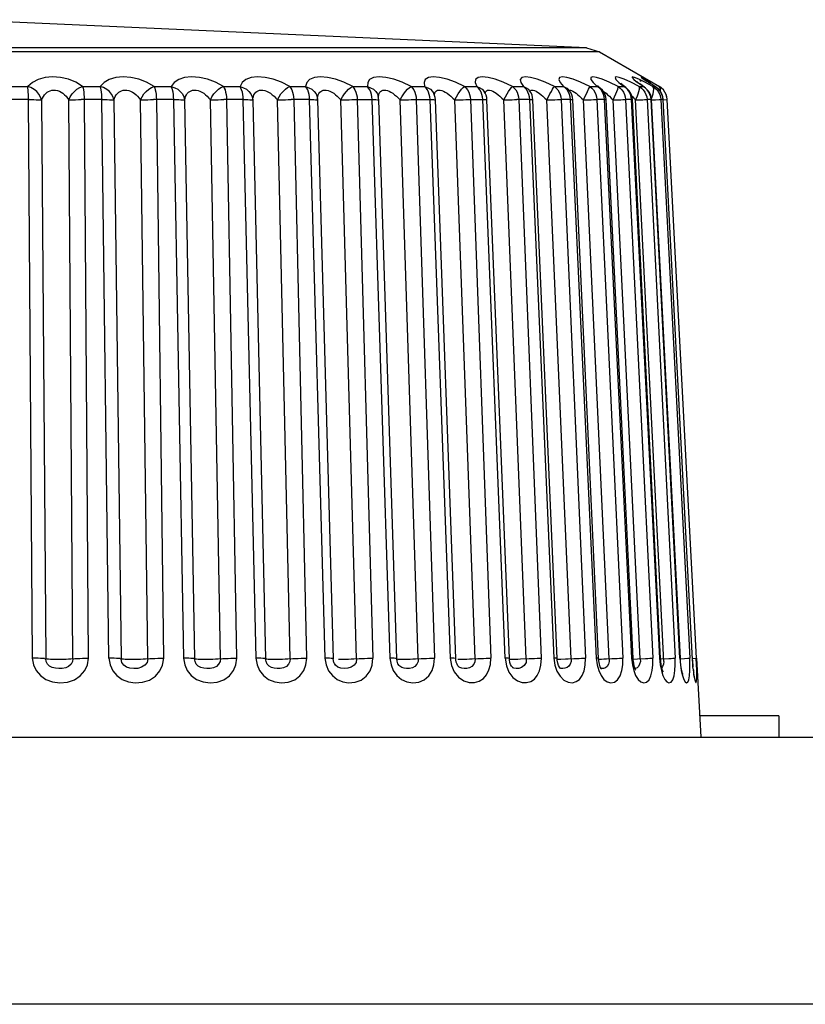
# Model space of a CAD drawing. Header units: millimetres. Extents: x 1 to 1591, y -395 to 1220.
# Tile 68 of 81: x 712 to 721, y 1209 to 1220. Entities that reach past the tile are written whole.
import ezdxf

# ---------------------------------------------------------------- set-up
doc = ezdxf.new("R2010")
doc.units = ezdxf.units.MM
doc.header["$LTSCALE"] = 65.395
for name, color, linetype in [('LOGO_REXROTH_11_AM_0', 7, 'CONTINUOUS'), ('PL_EFC5610_IOCAE_CONVER_12_AM_0', 7, 'CONTINUOUS'), ('XUAN_NIU_11_AM_0', 7, 'CONTINUOUS')]:
    doc.layers.add(name, color=color, linetype=linetype)

msp = doc.modelspace()

# ---------------------------------------------------------------- linework, layer by layer
at = {"layer": 'LOGO_REXROTH_11_AM_0', "color": 7}
for q in [(720.055, 1212.452), (720.945, 1212.214)]:
    msp.add_line((720.945, 1212.452), q, dxfattribs=at)
at = {"layer": 'PL_EFC5610_IOCAE_CONVER_12_AM_0', "color": 7}
for p, q in [((644.522, 1212.214), (730.919, 1212.214)), ((731.077, 1209.214), (644.364, 1209.214))]:
    msp.add_line(p, q, dxfattribs=at)
at = {"layer": 'XUAN_NIU_11_AM_0', "color": 7}
for p, q in [((718.786, 1219.954), (711.721, 1220.27)), ((718.93, 1219.908), (704.511, 1219.908)), ((718.786, 1219.954), (704.655, 1219.954)), ((718.786, 1219.954), (718.93, 1219.908)), ((718.93, 1219.908), (719.603, 1219.52)), ((712.307, 1219.52), (712.508, 1219.52)), ((713.125, 1219.52), (713.323, 1219.52)), ((713.928, 1219.52), (714.121, 1219.52)), ((714.707, 1219.52), (714.893, 1219.52)), ((715.453, 1219.52), (715.63, 1219.52)), ((716.159, 1219.52), (716.324, 1219.52)), ((716.815, 1219.52), (716.967, 1219.52)), ((716.984, 1219.503), (716.967, 1219.52)), ((717.416, 1219.52), (717.554, 1219.52)), ((717.572, 1219.503), (717.554, 1219.52)), ((717.954, 1219.52), (718.076, 1219.52)), ((718.096, 1219.503), (718.076, 1219.52)), ((718.424, 1219.52), (718.528, 1219.52)), ((718.528, 1219.52), (718.557, 1219.507)), ((718.55, 1219.503), (718.528, 1219.52)), ((718.821, 1219.52), (718.719, 1219.567)), ((718.821, 1219.52), (718.906, 1219.52)), ((718.906, 1219.52), (718.932, 1219.507)), ((718.929, 1219.503), (718.906, 1219.52)), ((719.14, 1219.52), (719.041, 1219.567)), ((719.14, 1219.52), (719.206, 1219.52)), ((719.206, 1219.52), (719.227, 1219.509)), ((719.229, 1219.503), (719.206, 1219.52)), ((719.377, 1219.52), (719.282, 1219.567)), ((719.315, 1219.6), (719.357, 1219.566)), ((719.447, 1219.503), (719.357, 1219.566)), ((719.377, 1219.52), (719.423, 1219.52)), ((719.381, 1219.508), (719.377, 1219.52)), ((719.388, 1219.583), (719.383, 1219.587)), ((719.397, 1219.576), (719.388, 1219.583)), ((719.423, 1219.52), (719.435, 1219.513)), ((719.44, 1219.595), (719.431, 1219.601)), ((719.463, 1219.579), (719.44, 1219.595)), ((719.489, 1219.576), (719.461, 1219.594)), ((719.478, 1219.569), (719.482, 1219.566)), ((719.482, 1219.566), (719.495, 1219.558)), ((719.506, 1219.566), (719.489, 1219.576)), ((719.599, 1219.52), (719.514, 1219.567)), ((719.531, 1219.52), (719.556, 1219.52)), ((719.538, 1219.508), (719.531, 1219.52)), ((719.537, 1219.532), (719.556, 1219.52)), ((719.556, 1219.52), (719.561, 1219.517)), ((719.58, 1219.503), (719.556, 1219.52)), ((719.576, 1219.507), (719.561, 1219.517)), ((719.599, 1219.52), (719.602, 1219.52)), ((719.61, 1219.508), (719.599, 1219.52)), ((719.627, 1219.503), (719.603, 1219.52)), ((716.361, 1219.458), (716.351, 1219.482)), ((716.445, 1219.411), (716.446, 1219.409)), ((716.449, 1219.39), (716.446, 1219.409)), ((716.529, 1219.479), (716.548, 1219.475)), ((717.079, 1219.418), (717.071, 1219.44)), ((717.071, 1219.44), (717.071, 1219.44)), ((717.16, 1219.475), (717.18, 1219.467)), ((717.647, 1219.447), (717.637, 1219.464)), ((717.731, 1219.467), (717.75, 1219.457)), ((718.132, 1219.489), (718.14, 1219.481)), ((718.14, 1219.48), (718.135, 1219.487)), ((718.14, 1219.481), (718.14, 1219.481)), ((718.557, 1219.507), (718.575, 1219.493)), ((718.57, 1219.499), (718.566, 1219.503)), ((718.576, 1219.493), (718.57, 1219.499)), ((718.591, 1219.476), (718.575, 1219.493)), ((718.575, 1219.493), (718.576, 1219.493)), ((718.608, 1219.451), (718.591, 1219.476)), ((718.932, 1219.507), (718.939, 1219.503)), ((718.963, 1219.478), (718.939, 1219.503)), ((718.939, 1219.503), (718.94, 1219.501)), ((718.981, 1219.452), (718.963, 1219.478)), ((719.247, 1219.492), (719.227, 1219.509)), ((719.263, 1219.473), (719.247, 1219.492)), ((719.296, 1219.41), (719.317, 1219.389)), ((719.453, 1219.499), (719.435, 1219.513)), ((719.607, 1219.431), (719.616, 1219.404)), ((719.676, 1219.431), (719.685, 1219.403)), ((712.523, 1219.373), (712.281, 1219.373)), ((712.563, 1213.099), (712.517, 1219.373)), ((712.664, 1219.369), (712.71, 1213.094)), ((713.016, 1213.094), (712.97, 1219.369)), ((713.348, 1219.373), (713.109, 1219.373)), ((713.141, 1219.373), (713.187, 1213.099)), ((713.421, 1213.099), (713.342, 1219.373)), ((713.477, 1219.369), (713.557, 1213.094)), ((713.856, 1213.094), (713.776, 1219.369)), ((714.155, 1219.373), (713.922, 1219.373)), ((713.954, 1219.373), (714.033, 1213.099)), ((714.261, 1213.099), (714.149, 1219.373)), ((714.271, 1219.369), (714.383, 1213.094)), ((714.673, 1213.094), (714.56, 1219.369)), ((714.935, 1219.373), (714.71, 1219.373)), ((714.741, 1219.373), (714.854, 1213.099)), ((715.073, 1213.099), (714.929, 1219.373)), ((715.036, 1219.369), (715.18, 1213.094)), ((715.457, 1213.094), (715.313, 1219.369)), ((715.68, 1219.373), (715.466, 1219.373)), ((715.496, 1219.373), (715.64, 1213.099)), ((715.849, 1213.099), (715.674, 1219.373)), ((715.765, 1219.369), (715.939, 1213.094)), ((716.201, 1213.094), (716.026, 1219.369)), ((716.209, 1219.373), (716.383, 1213.099)), ((716.579, 1213.099), (716.376, 1219.373)), ((716.451, 1219.37), (716.449, 1219.39)), ((716.654, 1213.095), (716.451, 1219.37)), ((716.451, 1219.37), (716.451, 1219.37)), ((716.895, 1213.094), (716.693, 1219.369)), ((716.873, 1219.373), (717.076, 1213.099)), ((717.256, 1213.099), (717.027, 1219.373)), ((717.086, 1219.371), (717.087, 1219.37)), ((717.316, 1213.096), (717.087, 1219.37)), ((717.284, 1219.391), (717.305, 1219.369)), ((717.533, 1213.094), (717.305, 1219.369)), ((717.481, 1219.373), (717.709, 1213.099)), ((717.872, 1213.099), (717.62, 1219.373)), ((717.919, 1213.097), (717.667, 1219.371)), ((717.834, 1219.391), (717.855, 1219.369)), ((718.107, 1213.094), (717.855, 1219.369)), ((718.152, 1219.373), (718.003, 1219.373)), ((718.025, 1219.373), (718.277, 1213.099)), ((718.421, 1213.099), (718.148, 1219.373)), ((718.182, 1219.372), (718.183, 1219.372)), ((718.456, 1213.097), (718.183, 1219.372)), ((718.317, 1219.391), (718.339, 1219.369)), ((718.611, 1213.094), (718.339, 1219.369)), ((718.609, 1219.373), (718.497, 1219.373)), ((718.501, 1219.373), (718.774, 1213.099)), ((718.896, 1213.099), (718.606, 1219.373)), ((718.628, 1219.373), (718.63, 1219.372)), ((718.921, 1213.098), (718.63, 1219.372)), ((718.728, 1219.391), (718.75, 1219.369)), ((719.04, 1213.094), (718.75, 1219.369)), ((718.991, 1219.373), (718.899, 1219.373)), ((718.902, 1219.373), (719.192, 1213.099)), ((719.293, 1213.099), (718.988, 1219.373)), ((719.309, 1213.098), (719.004, 1219.373)), ((719.062, 1219.391), (719.084, 1219.369)), ((719.084, 1219.369), (719.1, 1219.403)), ((719.389, 1213.094), (719.084, 1219.369)), ((719.192, 1219.373), (719.224, 1219.373)), ((719.293, 1219.373), (719.222, 1219.373)), ((719.224, 1219.373), (719.529, 1213.099)), ((719.607, 1213.099), (719.291, 1219.373)), ((719.616, 1213.099), (719.3, 1219.373)), ((719.317, 1219.389), (719.337, 1219.369)), ((719.337, 1219.369), (719.394, 1219.371)), ((719.655, 1213.062), (719.337, 1219.369)), ((719.454, 1219.373), (719.465, 1219.373)), ((719.461, 1219.403), (719.465, 1219.373)), ((719.512, 1219.373), (719.463, 1219.373)), ((719.465, 1219.373), (719.781, 1213.099)), ((719.507, 1219.369), (719.561, 1219.371)), ((719.835, 1213.099), (719.511, 1219.373)), ((719.511, 1219.373), (719.515, 1219.373)), ((719.839, 1213.099), (719.515, 1219.373)), ((719.613, 1219.373), (719.62, 1219.373)), ((719.616, 1219.403), (719.62, 1219.373)), ((719.646, 1219.373), (719.619, 1219.373)), ((719.62, 1219.373), (719.944, 1213.099)), ((719.645, 1219.373), (719.645, 1219.383)), ((719.645, 1219.373), (719.646, 1219.373)), ((719.975, 1213.086), (719.646, 1219.373)), ((719.646, 1219.371), (719.685, 1219.373)), ((719.685, 1219.403), (719.689, 1219.373)), ((719.685, 1219.373), (719.689, 1219.373)), ((719.689, 1219.373), (720.017, 1213.099)), ((719.69, 1219.373), (719.689, 1219.373)), ((715.846, 1213.099), (715.86, 1213.025)), ((715.875, 1213.099), (715.849, 1213.099)), ((715.86, 1213.025), (715.888, 1212.96)), ((715.948, 1213.054), (715.939, 1213.094)), ((715.949, 1213.05), (715.948, 1213.054)), ((715.953, 1213.042), (715.949, 1213.05)), ((715.999, 1213.09), (716.024, 1213.09)), ((716.024, 1213.09), (716.051, 1213.09)), ((716.576, 1213.099), (716.589, 1213.026)), ((716.589, 1213.026), (716.615, 1212.963)), ((716.658, 1213.066), (716.654, 1213.095)), ((716.697, 1213.09), (716.72, 1213.09)), ((716.72, 1213.09), (716.746, 1213.09)), ((716.746, 1213.09), (716.774, 1213.09)), ((717.254, 1213.099), (717.268, 1213.017)), ((717.278, 1213.099), (717.256, 1213.099)), ((717.268, 1213.017), (717.298, 1212.948)), ((717.317, 1213.082), (717.316, 1213.096)), ((717.341, 1213.09), (717.362, 1213.09)), ((717.355, 1213.001), (717.355, 1213.001)), ((717.362, 1213.09), (717.412, 1213.09)), ((717.412, 1213.09), (717.441, 1213.091)), ((717.87, 1213.099), (717.886, 1213.013)), ((717.886, 1213.013), (717.914, 1212.942)), ((717.924, 1213.09), (717.942, 1213.09)), ((718.015, 1213.091), (718.045, 1213.092)), ((718.045, 1213.092), (718.139, 1213.096)), ((718.419, 1213.099), (718.43, 1213.023)), ((718.43, 1213.023), (718.453, 1212.956)), ((718.453, 1213.09), (718.495, 1213.09)), ((718.495, 1213.09), (718.55, 1213.092)), ((718.55, 1213.092), (718.58, 1213.093)), ((718.58, 1213.093), (718.643, 1213.096)), ((718.895, 1213.099), (718.905, 1213.026)), ((718.923, 1213.072), (718.921, 1213.098)), ((719.009, 1213.093), (719.071, 1213.096)), ((719.292, 1213.099), (719.301, 1213.026)), ((719.31, 1213.082), (719.309, 1213.098)), ((719.31, 1213.091), (719.358, 1213.093)), ((719.606, 1213.099), (719.614, 1213.026)), ((719.618, 1213.069), (719.616, 1213.099)), ((719.624, 1213.093), (719.71, 1213.097)), ((719.64, 1213.009), (719.63, 1212.997)), ((719.71, 1213.097), (719.734, 1213.098)), ((719.831, 1213.094), (719.884, 1213.097)), ((719.839, 1213.099), (719.835, 1213.099)), ((719.841, 1213.065), (719.839, 1213.099)), ((719.937, 1213.099), (719.944, 1213.099)), ((719.947, 1213.026), (719.945, 1213.099)), ((719.973, 1213.099), (719.979, 1213.017)), ((719.974, 1213.099), (719.973, 1213.099)), ((719.974, 1213.097), (720.013, 1213.099)), ((719.978, 1213.044), (719.975, 1213.086)), ((719.979, 1213.017), (719.981, 1213.005)), ((720.013, 1213.099), (720.017, 1213.099)), ((720.021, 1213.028), (720.017, 1213.099)), ((720.021, 1213.099), (720.068, 1212.214)), ((718.453, 1212.956), (718.488, 1212.897)), ((718.486, 1212.99), (718.486, 1212.991)), ((719.32, 1212.984), (719.31, 1212.986)), ((719.335, 1212.986), (719.32, 1212.984)), ((719.992, 1212.918), (719.995, 1212.889)), ((719.998, 1212.886), (719.995, 1212.9))]:
    msp.add_line(p, q, dxfattribs=at)
for points in [[(713.125, 1219.52), (713.047, 1219.567), (712.966, 1219.601), (712.877, 1219.621), (712.788, 1219.627), (712.703, 1219.62), (712.625, 1219.6), (712.561, 1219.566), (712.508, 1219.52)], [(712.517, 1219.373), (712.516, 1219.403), (712.516, 1219.431), (712.514, 1219.458), (712.513, 1219.482), (712.511, 1219.503), (712.508, 1219.52)], [(712.664, 1219.369), (712.653, 1219.402), (712.635, 1219.435), (712.61, 1219.464), (712.58, 1219.488), (712.545, 1219.508), (712.508, 1219.52)], [(712.97, 1219.369), (712.985, 1219.403), (713.006, 1219.436), (713.032, 1219.465), (713.061, 1219.489), (713.093, 1219.508), (713.125, 1219.52)], [(713.125, 1219.52), (713.13, 1219.503), (713.134, 1219.482), (713.137, 1219.458), (713.139, 1219.431), (713.141, 1219.403), (713.141, 1219.373)], [(713.928, 1219.52), (713.844, 1219.567), (713.758, 1219.601), (713.668, 1219.621), (713.579, 1219.627), (713.497, 1219.62), (713.424, 1219.6), (713.367, 1219.566), (713.323, 1219.52)], [(713.342, 1219.373), (713.341, 1219.403), (713.339, 1219.431), (713.336, 1219.458), (713.333, 1219.482), (713.329, 1219.503), (713.323, 1219.52)], [(713.477, 1219.369), (713.467, 1219.402), (713.45, 1219.435), (713.426, 1219.464), (713.396, 1219.488), (713.361, 1219.508), (713.323, 1219.52)], [(713.776, 1219.369), (713.792, 1219.403), (713.814, 1219.436), (713.839, 1219.465), (713.868, 1219.489), (713.898, 1219.508), (713.928, 1219.52)], [(713.928, 1219.52), (713.935, 1219.503), (713.941, 1219.482), (713.946, 1219.458), (713.95, 1219.431), (713.952, 1219.403), (713.954, 1219.373)], [(714.707, 1219.52), (714.616, 1219.567), (714.527, 1219.601), (714.436, 1219.621), (714.349, 1219.627), (714.271, 1219.62), (714.204, 1219.6), (714.155, 1219.566), (714.121, 1219.52)], [(714.149, 1219.373), (714.147, 1219.403), (714.145, 1219.431), (714.141, 1219.458), (714.135, 1219.482), (714.129, 1219.503), (714.121, 1219.52)], [(714.121, 1219.52), (714.159, 1219.507), (714.193, 1219.489), (714.222, 1219.465), (714.246, 1219.436), (714.262, 1219.404), (714.271, 1219.369)], [(714.56, 1219.369), (714.577, 1219.403), (714.599, 1219.436), (714.624, 1219.465), (714.651, 1219.489), (714.679, 1219.508), (714.707, 1219.52)], [(714.707, 1219.52), (714.716, 1219.503), (714.725, 1219.482), (714.731, 1219.458), (714.736, 1219.431), (714.74, 1219.403), (714.741, 1219.373)], [(715.453, 1219.52), (715.358, 1219.567), (715.266, 1219.601), (715.175, 1219.621), (715.091, 1219.627), (715.017, 1219.62), (714.957, 1219.6), (714.917, 1219.566), (714.893, 1219.52)], [(714.929, 1219.373), (714.927, 1219.403), (714.924, 1219.431), (714.919, 1219.458), (714.911, 1219.482), (714.903, 1219.503), (714.893, 1219.52)], [(714.893, 1219.52), (714.931, 1219.507), (714.964, 1219.489), (714.992, 1219.465), (715.015, 1219.436), (715.029, 1219.404), (715.036, 1219.369)], [(715.313, 1219.369), (715.331, 1219.403), (715.352, 1219.436), (715.376, 1219.465), (715.402, 1219.489), (715.428, 1219.508), (715.453, 1219.52)], [(715.453, 1219.52), (715.465, 1219.503), (715.475, 1219.482), (715.483, 1219.458), (715.49, 1219.431), (715.494, 1219.403), (715.496, 1219.373)], [(716.159, 1219.52), (716.059, 1219.567), (715.966, 1219.601), (715.877, 1219.621), (715.797, 1219.627), (715.728, 1219.62), (715.675, 1219.6), (715.643, 1219.566), (715.63, 1219.52)], [(715.668, 1219.431), (715.661, 1219.458), (715.653, 1219.482), (715.642, 1219.503), (715.63, 1219.52)], [(715.63, 1219.52), (715.667, 1219.507), (715.699, 1219.489), (715.726, 1219.465), (715.747, 1219.436), (715.76, 1219.404), (715.765, 1219.369)], [(716.026, 1219.369), (716.045, 1219.403), (716.066, 1219.436), (716.089, 1219.465), (716.112, 1219.489), (716.136, 1219.508), (716.159, 1219.52)], [(716.159, 1219.52), (716.172, 1219.503), (716.184, 1219.482), (716.194, 1219.458), (716.202, 1219.431), (716.207, 1219.403), (716.209, 1219.373)], [(716.815, 1219.52), (716.713, 1219.567), (716.619, 1219.601), (716.532, 1219.621), (716.456, 1219.627), (716.394, 1219.62), (716.349, 1219.6), (716.327, 1219.566), (716.324, 1219.52)], [(716.351, 1219.482), (716.338, 1219.503), (716.324, 1219.52)], [(716.324, 1219.52), (716.36, 1219.507), (716.391, 1219.489), (716.417, 1219.465), (716.436, 1219.436), (716.445, 1219.411)], [(716.693, 1219.369), (716.711, 1219.403), (716.732, 1219.436), (716.753, 1219.465), (716.775, 1219.489), (716.796, 1219.508), (716.815, 1219.52)], [(716.815, 1219.52), (716.831, 1219.503), (716.845, 1219.482), (716.856, 1219.458), (716.865, 1219.431), (716.871, 1219.403), (716.873, 1219.373)], [(717.416, 1219.52), (717.312, 1219.567), (717.219, 1219.601), (717.135, 1219.621), (717.064, 1219.627), (717.009, 1219.62), (716.973, 1219.6), (716.96, 1219.566), (716.967, 1219.52)], [(716.967, 1219.52), (717.003, 1219.507), (717.031, 1219.489), (717.055, 1219.465), (717.071, 1219.44)], [(717.305, 1219.369), (717.323, 1219.403), (717.343, 1219.436), (717.363, 1219.465), (717.382, 1219.489), (717.4, 1219.508), (717.416, 1219.52)], [(717.416, 1219.52), (717.434, 1219.503), (717.449, 1219.482), (717.462, 1219.458), (717.472, 1219.431), (717.478, 1219.403), (717.481, 1219.373)], [(717.954, 1219.52), (717.85, 1219.567), (717.759, 1219.601), (717.679, 1219.621), (717.614, 1219.627), (717.567, 1219.62), (717.539, 1219.6), (717.535, 1219.566), (717.554, 1219.52)], [(717.554, 1219.52), (717.587, 1219.507), (717.614, 1219.489), (717.637, 1219.464)], [(717.855, 1219.369), (717.874, 1219.403), (717.892, 1219.436), (717.91, 1219.465), (717.927, 1219.489), (717.942, 1219.508), (717.954, 1219.52)], [(717.954, 1219.52), (717.974, 1219.503), (717.991, 1219.482), (718.005, 1219.458), (718.015, 1219.431), (718.022, 1219.403), (718.025, 1219.373)], [(718.424, 1219.52), (718.32, 1219.567), (718.232, 1219.601), (718.157, 1219.621), (718.099, 1219.627), (718.06, 1219.62), (718.041, 1219.6), (718.047, 1219.566), (718.076, 1219.52)], [(718.076, 1219.52), (718.107, 1219.507), (718.132, 1219.489)], [(718.339, 1219.369), (718.357, 1219.403), (718.374, 1219.436), (718.39, 1219.465), (718.404, 1219.489), (718.416, 1219.508), (718.424, 1219.52)], [(718.424, 1219.52), (718.445, 1219.503), (718.463, 1219.482), (718.478, 1219.458), (718.49, 1219.431), (718.497, 1219.403), (718.501, 1219.373)], [(718.719, 1219.567), (718.634, 1219.601), (718.565, 1219.621), (718.514, 1219.627), (718.483, 1219.62), (718.474, 1219.6), (718.49, 1219.566), (718.528, 1219.52)], [(718.75, 1219.369), (718.767, 1219.403), (718.783, 1219.436), (718.797, 1219.465), (718.808, 1219.489), (718.817, 1219.508), (718.821, 1219.52)], [(718.821, 1219.52), (718.843, 1219.503), (718.862, 1219.482), (718.878, 1219.458), (718.89, 1219.431), (718.898, 1219.403), (718.902, 1219.373)], [(719.041, 1219.567), (718.96, 1219.601), (718.898, 1219.621), (718.855, 1219.627), (718.833, 1219.62), (718.833, 1219.6), (718.858, 1219.566), (718.906, 1219.52)], [(718.94, 1219.502), (718.934, 1219.507), (718.918, 1219.521), (718.908, 1219.531), (718.907, 1219.532)], [(719.282, 1219.567), (719.207, 1219.601), (719.152, 1219.621), (719.118, 1219.627), (719.105, 1219.62), (719.114, 1219.6), (719.148, 1219.566), (719.206, 1219.52)], [(719.126, 1219.465), (719.135, 1219.489), (719.139, 1219.508), (719.14, 1219.52)], [(719.14, 1219.52), (719.163, 1219.503), (719.183, 1219.482), (719.2, 1219.458), (719.212, 1219.431), (719.221, 1219.403), (719.224, 1219.373)], [(719.227, 1219.509), (719.212, 1219.52), (719.194, 1219.534), (719.181, 1219.545), (719.172, 1219.554), (719.171, 1219.555)], [(719.372, 1219.601), (719.325, 1219.621), (719.299, 1219.627), (719.296, 1219.62), (719.315, 1219.6)], [(719.435, 1219.514), (719.415, 1219.527), (719.39, 1219.545), (719.369, 1219.559), (719.354, 1219.571), (719.351, 1219.574)], [(719.531, 1219.52), (719.44, 1219.567), (719.372, 1219.601)], [(719.377, 1219.52), (719.401, 1219.503), (719.422, 1219.482), (719.439, 1219.458), (719.452, 1219.431), (719.461, 1219.403)], [(719.514, 1219.567), (719.453, 1219.601), (719.414, 1219.621), (719.398, 1219.627), (719.404, 1219.62), (719.431, 1219.6), (719.463, 1219.579)], [(719.561, 1219.517), (719.537, 1219.532), (719.515, 1219.546), (719.495, 1219.558), (719.478, 1219.569), (719.463, 1219.579)], [(719.531, 1219.52), (719.555, 1219.503), (719.577, 1219.482), (719.594, 1219.458), (719.607, 1219.431)], [(712.664, 1219.369), (712.673, 1219.39), (712.684, 1219.409), (712.696, 1219.426), (712.71, 1219.442), (712.726, 1219.455), (712.743, 1219.465), (712.761, 1219.473), (712.78, 1219.478), (712.801, 1219.48), (712.822, 1219.479), (712.843, 1219.475), (712.865, 1219.467), (712.885, 1219.457), (712.904, 1219.444), (712.923, 1219.428), (712.94, 1219.41), (712.956, 1219.391), (712.97, 1219.369)], [(713.477, 1219.369), (713.484, 1219.39), (713.492, 1219.409), (713.503, 1219.426), (713.516, 1219.442), (713.53, 1219.455), (713.545, 1219.465), (713.562, 1219.473), (713.581, 1219.478), (713.601, 1219.48), (713.622, 1219.479), (713.643, 1219.475), (713.664, 1219.467), (713.685, 1219.457), (713.705, 1219.444), (713.725, 1219.428), (713.743, 1219.41), (713.76, 1219.391), (713.776, 1219.369)], [(714.271, 1219.369), (714.275, 1219.39), (714.282, 1219.409), (714.29, 1219.426), (714.301, 1219.442), (714.314, 1219.455), (714.328, 1219.465), (714.344, 1219.473), (714.361, 1219.478), (714.38, 1219.48), (714.401, 1219.479), (714.422, 1219.475), (714.443, 1219.467), (714.464, 1219.457), (714.485, 1219.444), (714.505, 1219.428), (714.524, 1219.41), (714.543, 1219.391), (714.56, 1219.369)], [(715.036, 1219.369), (715.038, 1219.39), (715.043, 1219.409), (715.05, 1219.426), (715.059, 1219.442), (715.069, 1219.455), (715.082, 1219.465), (715.096, 1219.473), (715.113, 1219.478), (715.131, 1219.48), (715.15, 1219.479), (715.171, 1219.475), (715.192, 1219.467), (715.213, 1219.457), (715.234, 1219.444), (715.255, 1219.428), (715.275, 1219.41), (715.294, 1219.391), (715.313, 1219.369)], [(715.674, 1219.373), (715.672, 1219.403), (715.668, 1219.431)], [(715.765, 1219.369), (715.765, 1219.39), (715.768, 1219.409), (715.772, 1219.426), (715.779, 1219.442), (715.788, 1219.455), (715.799, 1219.465), (715.812, 1219.473), (715.827, 1219.478), (715.844, 1219.48), (715.862, 1219.479), (715.882, 1219.475), (715.903, 1219.467), (715.924, 1219.457), (715.945, 1219.444), (715.966, 1219.428), (715.986, 1219.41), (716.007, 1219.391), (716.027, 1219.369)], [(716.376, 1219.373), (716.374, 1219.403), (716.369, 1219.431), (716.361, 1219.458)], [(716.448, 1219.392), (716.448, 1219.409), (716.451, 1219.426), (716.456, 1219.442), (716.463, 1219.455), (716.472, 1219.465), (716.483, 1219.473), (716.496, 1219.478), (716.511, 1219.48), (716.529, 1219.479)], [(716.548, 1219.475), (716.568, 1219.467), (716.588, 1219.457), (716.609, 1219.444), (716.63, 1219.428)], [(716.63, 1219.428), (716.651, 1219.41), (716.672, 1219.391), (716.693, 1219.369)], [(717.01, 1219.458), (716.998, 1219.482), (716.984, 1219.503)], [(717.027, 1219.373), (717.025, 1219.403), (717.019, 1219.431), (717.01, 1219.458)], [(717.077, 1219.423), (717.077, 1219.426), (717.08, 1219.442), (717.085, 1219.455), (717.092, 1219.465), (717.101, 1219.473), (717.113, 1219.478), (717.127, 1219.48), (717.143, 1219.479), (717.16, 1219.475)], [(717.087, 1219.37), (717.085, 1219.395), (717.079, 1219.418)], [(717.18, 1219.467), (717.199, 1219.457), (717.22, 1219.444), (717.241, 1219.428), (717.262, 1219.41), (717.284, 1219.391)], [(717.601, 1219.458), (717.588, 1219.482), (717.572, 1219.503)], [(717.62, 1219.373), (717.617, 1219.403), (717.61, 1219.431), (717.601, 1219.458)], [(717.647, 1219.447), (717.649, 1219.455), (717.654, 1219.465), (717.661, 1219.473), (717.671, 1219.478), (717.683, 1219.48), (717.697, 1219.479), (717.714, 1219.475), (717.731, 1219.467)], [(717.667, 1219.371), (717.664, 1219.397), (717.657, 1219.423), (717.647, 1219.447)], [(717.75, 1219.457), (717.77, 1219.444), (717.791, 1219.428), (717.812, 1219.41), (717.834, 1219.391)], [(718.127, 1219.458), (718.113, 1219.482), (718.096, 1219.503)], [(718.148, 1219.373), (718.145, 1219.403), (718.138, 1219.431), (718.127, 1219.458)], [(718.183, 1219.372), (718.18, 1219.398), (718.173, 1219.424), (718.162, 1219.449), (718.146, 1219.473), (718.14, 1219.481)], [(718.151, 1219.466), (718.156, 1219.473), (718.163, 1219.478), (718.174, 1219.48), (718.186, 1219.479), (718.201, 1219.475), (718.218, 1219.467), (718.236, 1219.457)], [(718.236, 1219.457), (718.255, 1219.444), (718.275, 1219.428)], [(718.275, 1219.428), (718.296, 1219.41), (718.317, 1219.391)], [(718.583, 1219.458), (718.568, 1219.482), (718.55, 1219.503)], [(718.606, 1219.373), (718.602, 1219.403), (718.595, 1219.431), (718.583, 1219.458)], [(718.589, 1219.479), (718.594, 1219.48), (718.605, 1219.479), (718.618, 1219.475), (718.633, 1219.467), (718.649, 1219.457), (718.667, 1219.444)], [(718.63, 1219.372), (718.627, 1219.399), (718.62, 1219.425), (718.608, 1219.451)], [(718.667, 1219.444), (718.687, 1219.428), (718.707, 1219.41), (718.728, 1219.391)], [(718.964, 1219.458), (718.948, 1219.482), (718.929, 1219.503)], [(718.988, 1219.373), (718.984, 1219.403), (718.976, 1219.431), (718.964, 1219.458)], [(718.97, 1219.469), (718.972, 1219.467), (718.987, 1219.457), (719.004, 1219.444), (719.022, 1219.428)], [(719.004, 1219.373), (719.001, 1219.4), (718.993, 1219.426), (718.981, 1219.452)], [(719.022, 1219.428), (719.042, 1219.41), (719.062, 1219.391)], [(719.1, 1219.403), (719.115, 1219.436), (719.126, 1219.465)], [(719.291, 1219.373), (719.287, 1219.403), (719.279, 1219.431), (719.266, 1219.458), (719.249, 1219.482), (719.229, 1219.503)], [(719.3, 1219.373), (719.298, 1219.393), (719.293, 1219.412), (719.286, 1219.433), (719.276, 1219.453), (719.263, 1219.473)], [(719.337, 1219.369), (719.353, 1219.403), (719.365, 1219.436), (719.374, 1219.465)], [(719.374, 1219.465), (719.38, 1219.489), (719.381, 1219.508)], [(719.511, 1219.373), (719.507, 1219.403), (719.498, 1219.431), (719.485, 1219.458), (719.468, 1219.482), (719.447, 1219.503)], [(719.481, 1219.469), (719.468, 1219.484), (719.453, 1219.499)], [(719.515, 1219.373), (719.513, 1219.388), (719.51, 1219.404), (719.506, 1219.419), (719.5, 1219.436), (719.492, 1219.452), (719.481, 1219.469)], [(719.514, 1219.385), (719.521, 1219.403), (719.532, 1219.436), (719.539, 1219.465)], [(719.539, 1219.465), (719.541, 1219.489), (719.538, 1219.508)], [(719.609, 1219.473), (719.6, 1219.484), (719.589, 1219.496), (719.576, 1219.507)], [(719.619, 1219.458), (719.601, 1219.482), (719.58, 1219.503)], [(719.646, 1219.373), (719.645, 1219.383), (719.644, 1219.393), (719.642, 1219.403), (719.639, 1219.414), (719.635, 1219.426), (719.63, 1219.438), (719.625, 1219.449), (719.618, 1219.461), (719.609, 1219.473)], [(719.617, 1219.465), (719.616, 1219.489), (719.61, 1219.508)], [(719.644, 1219.393), (719.641, 1219.403), (719.632, 1219.431), (719.619, 1219.458)], [(719.666, 1219.458), (719.649, 1219.482), (719.627, 1219.503)], [(719.692, 1219.383), (719.688, 1219.403), (719.68, 1219.431), (719.666, 1219.458)], [(712.517, 1219.373), (712.548, 1219.373), (712.578, 1219.373), (712.605, 1219.372), (712.629, 1219.371), (712.649, 1219.37), (712.664, 1219.369)], [(712.97, 1219.369), (712.992, 1219.37), (713.017, 1219.371), (713.046, 1219.372), (713.077, 1219.373), (713.109, 1219.373)], [(713.342, 1219.373), (713.372, 1219.373), (713.4, 1219.373), (713.426, 1219.372), (713.447, 1219.371), (713.465, 1219.37), (713.477, 1219.369)], [(713.776, 1219.369), (713.8, 1219.37), (713.828, 1219.371), (713.858, 1219.372), (713.889, 1219.373), (713.922, 1219.373)], [(714.149, 1219.373), (714.178, 1219.373), (714.205, 1219.373), (714.228, 1219.372), (714.247, 1219.371), (714.261, 1219.37), (714.271, 1219.369)], [(714.56, 1219.369), (714.586, 1219.37), (714.615, 1219.371), (714.646, 1219.372), (714.678, 1219.373), (714.71, 1219.373)], [(714.929, 1219.373), (714.957, 1219.373), (714.982, 1219.373), (715.002, 1219.372), (715.019, 1219.371), (715.03, 1219.37), (715.036, 1219.369)], [(715.313, 1219.369), (715.341, 1219.37), (715.371, 1219.371), (715.403, 1219.372), (715.435, 1219.373), (715.466, 1219.373)], [(715.674, 1219.373), (715.7, 1219.373), (715.723, 1219.373), (715.741, 1219.372), (715.755, 1219.371), (715.763, 1219.37), (715.765, 1219.369)], [(716.026, 1219.369), (716.056, 1219.37), (716.087, 1219.371), (716.119, 1219.372), (716.15, 1219.373), (716.181, 1219.373)], [(716.181, 1219.373), (716.4, 1219.373), (716.42, 1219.373), (716.436, 1219.372), (716.446, 1219.371), (716.451, 1219.37)], [(716.693, 1219.369), (716.723, 1219.37), (716.755, 1219.371), (716.786, 1219.372), (716.817, 1219.373), (716.847, 1219.373)], [(716.847, 1219.373), (717.049, 1219.373), (717.066, 1219.373), (717.079, 1219.372), (717.086, 1219.371)], [(717.305, 1219.369), (717.336, 1219.37), (717.367, 1219.371), (717.399, 1219.372), (717.429, 1219.373), (717.456, 1219.373)], [(717.456, 1219.373), (717.639, 1219.373), (717.654, 1219.373), (717.663, 1219.372), (717.667, 1219.371), (717.667, 1219.371)], [(717.855, 1219.369), (717.887, 1219.37), (717.918, 1219.371), (717.949, 1219.372), (717.977, 1219.373), (718.003, 1219.373)], [(718.148, 1219.373), (718.165, 1219.373), (718.176, 1219.373), (718.182, 1219.372)], [(718.339, 1219.369), (718.37, 1219.37), (718.401, 1219.371), (718.431, 1219.372), (718.458, 1219.373), (718.481, 1219.373), (718.501, 1219.373)], [(718.606, 1219.373), (718.619, 1219.373), (718.628, 1219.373)], [(718.75, 1219.369), (718.781, 1219.37), (718.811, 1219.371), (718.839, 1219.372), (718.864, 1219.373), (718.885, 1219.373), (718.902, 1219.373)], [(718.988, 1219.373), (718.999, 1219.373), (719.004, 1219.373), (719.004, 1219.373)], [(719.084, 1219.369), (719.143, 1219.371), (719.169, 1219.372), (719.192, 1219.373)], [(719.291, 1219.373), (719.298, 1219.373), (719.3, 1219.373)], [(719.394, 1219.371), (719.418, 1219.372), (719.438, 1219.373), (719.454, 1219.373)], [(719.561, 1219.371), (719.6, 1219.373), (719.613, 1219.373)], [(712.56, 1213.099), (712.573, 1213.026), (712.603, 1212.963), (712.65, 1212.907), (712.711, 1212.863), (712.787, 1212.836), (712.869, 1212.825), (712.955, 1212.833), (713.034, 1212.859), (713.099, 1212.904), (713.149, 1212.962), (713.179, 1213.026), (713.19, 1213.099)], [(712.695, 1213.096), (712.676, 1213.097), (712.652, 1213.098), (712.625, 1213.099), (712.595, 1213.099), (712.563, 1213.099)], [(712.695, 1213.096), (712.724, 1213.093), (712.743, 1213.092), (712.766, 1213.091), (712.791, 1213.09), (712.82, 1213.09), (712.851, 1213.09)], [(713.016, 1213.094), (713.011, 1213.062), (712.995, 1213.033), (712.968, 1213.009), (712.935, 1212.994), (712.895, 1212.986), (712.856, 1212.984), (712.819, 1212.987), (712.783, 1212.996), (712.754, 1213.011), (712.73, 1213.035), (712.715, 1213.063), (712.71, 1213.094)], [(712.851, 1213.09), (712.881, 1213.09), (712.911, 1213.09), (712.941, 1213.091), (712.968, 1213.092), (712.994, 1213.093), (713.037, 1213.096)], [(713.037, 1213.096), (713.063, 1213.097), (713.092, 1213.098), (713.123, 1213.099), (713.155, 1213.099), (713.187, 1213.099)], [(713.418, 1213.099), (713.433, 1213.025), (713.463, 1212.96), (713.51, 1212.905), (713.57, 1212.863), (713.639, 1212.836), (713.714, 1212.825), (713.796, 1212.831), (713.875, 1212.854), (713.942, 1212.898), (713.994, 1212.957), (714.024, 1213.023), (714.036, 1213.099)], [(713.545, 1213.096), (713.528, 1213.097), (713.506, 1213.098), (713.481, 1213.099), (713.452, 1213.099), (713.421, 1213.099)], [(713.545, 1213.096), (713.568, 1213.093), (713.584, 1213.092), (713.604, 1213.091), (713.628, 1213.09), (713.655, 1213.09), (713.685, 1213.09)], [(713.856, 1213.094), (713.85, 1213.053), (713.825, 1213.022), (713.786, 1212.998), (713.744, 1212.986), (713.699, 1212.984), (713.656, 1212.988), (713.619, 1213), (713.587, 1213.022), (713.565, 1213.054), (713.557, 1213.094)], [(713.685, 1213.09), (713.715, 1213.09), (713.746, 1213.09), (713.776, 1213.091), (713.805, 1213.092), (713.832, 1213.093), (713.88, 1213.096)], [(713.88, 1213.096), (713.908, 1213.097), (713.937, 1213.098), (713.969, 1213.099), (714.001, 1213.099), (714.033, 1213.099)], [(714.258, 1213.099), (714.272, 1213.026), (714.301, 1212.963), (714.346, 1212.907), (714.405, 1212.863), (714.478, 1212.836), (714.556, 1212.825), (714.637, 1212.833), (714.712, 1212.859), (714.773, 1212.904), (714.819, 1212.962), (714.847, 1213.026), (714.857, 1213.099)], [(714.374, 1213.096), (714.36, 1213.097), (714.341, 1213.098), (714.318, 1213.099), (714.291, 1213.099), (714.261, 1213.099)], [(714.374, 1213.096), (714.391, 1213.093), (714.405, 1213.092), (714.422, 1213.091), (714.444, 1213.09), (714.47, 1213.09), (714.498, 1213.09)], [(714.673, 1213.094), (714.669, 1213.062), (714.653, 1213.033), (714.628, 1213.009), (714.596, 1212.994), (714.557, 1212.986), (714.52, 1212.984), (714.485, 1212.987), (714.452, 1212.996), (714.424, 1213.011), (714.402, 1213.035), (714.388, 1213.063), (714.383, 1213.094)], [(714.498, 1213.09), (714.527, 1213.09), (714.558, 1213.09), (714.588, 1213.091), (714.618, 1213.092), (714.647, 1213.093), (714.699, 1213.096)], [(714.699, 1213.096), (714.728, 1213.097), (714.759, 1213.098), (714.791, 1213.099), (714.823, 1213.099), (714.854, 1213.099)], [(715.071, 1213.099), (715.084, 1213.026), (715.112, 1212.963), (715.156, 1212.907), (715.213, 1212.863), (715.283, 1212.836), (715.358, 1212.825), (715.435, 1212.833), (715.507, 1212.859), (715.565, 1212.904), (715.608, 1212.962), (715.634, 1213.026), (715.643, 1213.099)], [(715.175, 1213.096), (715.164, 1213.097), (715.148, 1213.098), (715.127, 1213.099), (715.102, 1213.099), (715.073, 1213.099)], [(715.175, 1213.096), (715.185, 1213.093), (715.196, 1213.092), (715.211, 1213.091), (715.23, 1213.09), (715.254, 1213.09), (715.281, 1213.09)], [(715.457, 1213.094), (715.454, 1213.062), (715.439, 1213.033), (715.414, 1213.009), (715.383, 1212.994), (715.345, 1212.986), (715.31, 1212.984), (715.277, 1212.987), (715.246, 1212.996), (715.22, 1213.011), (715.199, 1213.035), (715.185, 1213.063), (715.18, 1213.094)], [(715.281, 1213.09), (715.309, 1213.09), (715.339, 1213.09), (715.369, 1213.091), (715.4, 1213.092), (715.43, 1213.093), (715.485, 1213.096)], [(715.485, 1213.096), (715.515, 1213.097), (715.547, 1213.098), (715.579, 1213.099), (715.61, 1213.099), (715.64, 1213.099)], [(715.939, 1213.094), (715.937, 1213.096), (715.929, 1213.097), (715.916, 1213.098), (715.898, 1213.099), (715.875, 1213.099)], [(715.888, 1212.96), (715.931, 1212.905), (715.984, 1212.862), (716.046, 1212.836), (716.113, 1212.825), (716.186, 1212.831), (716.254, 1212.855), (716.31, 1212.9), (716.353, 1212.958), (716.377, 1213.024), (716.386, 1213.099)], [(716.201, 1213.094), (716.198, 1213.054), (716.175, 1213.022), (716.14, 1212.999), (716.103, 1212.987), (716.062, 1212.984), (716.025, 1212.988), (715.993, 1213), (715.966, 1213.022), (715.953, 1213.042)], [(716.051, 1213.09), (716.08, 1213.09), (716.11, 1213.091), (716.141, 1213.092), (716.172, 1213.093), (716.23, 1213.096)], [(716.23, 1213.096), (716.261, 1213.097), (716.293, 1213.098), (716.324, 1213.099), (716.355, 1213.099), (716.383, 1213.099)], [(716.654, 1213.095), (716.653, 1213.096), (716.649, 1213.097), (716.639, 1213.098), (716.624, 1213.099), (716.604, 1213.099), (716.579, 1213.099)], [(716.615, 1212.963), (716.654, 1212.907), (716.705, 1212.863), (716.767, 1212.836), (716.833, 1212.825), (716.901, 1212.833), (716.963, 1212.859), (717.013, 1212.904), (717.05, 1212.962), (717.071, 1213.026), (717.078, 1213.099)], [(716.654, 1213.092), (716.655, 1213.092), (716.665, 1213.091), (716.679, 1213.09), (716.697, 1213.09)], [(716.684, 1213.015), (716.68, 1213.019), (716.667, 1213.039), (716.658, 1213.066)], [(716.895, 1213.094), (716.894, 1213.062), (716.88, 1213.033), (716.858, 1213.009), (716.83, 1212.994), (716.795, 1212.986), (716.764, 1212.984), (716.735, 1212.987), (716.709, 1212.996), (716.687, 1213.011), (716.684, 1213.015)], [(716.774, 1213.09), (716.803, 1213.091), (716.834, 1213.092), (716.865, 1213.093), (716.926, 1213.096)], [(716.926, 1213.096), (716.957, 1213.097), (716.989, 1213.098), (717.02, 1213.099), (717.049, 1213.099), (717.076, 1213.099)], [(717.316, 1213.096), (717.314, 1213.097), (717.308, 1213.098), (717.295, 1213.099), (717.278, 1213.099)], [(717.298, 1212.948), (717.347, 1212.888), (717.406, 1212.845), (717.467, 1212.827), (717.528, 1212.827), (717.581, 1212.843), (717.627, 1212.873), (717.663, 1212.915), (717.689, 1212.968), (717.705, 1213.029), (717.712, 1213.099)], [(717.354, 1213.001), (717.35, 1213.005), (717.341, 1213.015), (717.331, 1213.032), (717.322, 1213.056), (717.317, 1213.082)], [(717.533, 1213.094), (717.532, 1213.061), (717.518, 1213.032), (717.497, 1213.008), (717.471, 1212.993), (717.439, 1212.986), (717.41, 1212.984), (717.385, 1212.987), (717.362, 1212.996), (717.355, 1213.001)], [(717.441, 1213.091), (717.471, 1213.092), (717.502, 1213.093), (717.564, 1213.096)], [(717.564, 1213.096), (717.596, 1213.097), (717.627, 1213.098), (717.657, 1213.099), (717.685, 1213.099), (717.709, 1213.099)], [(717.919, 1213.097), (717.919, 1213.097), (717.915, 1213.098), (717.906, 1213.099), (717.892, 1213.099), (717.872, 1213.099)], [(717.914, 1212.942), (717.957, 1212.885), (718.008, 1212.845), (718.061, 1212.827), (718.112, 1212.826), (718.158, 1212.839), (718.199, 1212.866), (718.232, 1212.906), (718.257, 1212.959), (718.273, 1213.023), (718.279, 1213.099)], [(717.957, 1212.994), (717.957, 1212.995), (717.952, 1212.999), (717.943, 1213.01), (717.933, 1213.029), (717.925, 1213.054), (717.92, 1213.083), (717.919, 1213.097)], [(717.942, 1213.09), (717.963, 1213.09), (717.988, 1213.09), (718.015, 1213.091)], [(718.107, 1213.094), (718.106, 1213.052), (718.086, 1213.019), (718.056, 1212.997), (718.026, 1212.986), (717.994, 1212.984), (717.967, 1212.989), (717.957, 1212.994)], [(718.139, 1213.096), (718.17, 1213.097), (718.201, 1213.098), (718.229, 1213.099), (718.255, 1213.099), (718.277, 1213.099)], [(718.456, 1213.097), (718.455, 1213.098), (718.449, 1213.099), (718.438, 1213.099), (718.421, 1213.099)], [(718.488, 1212.99), (718.489, 1212.989), (718.489, 1212.99), (718.482, 1212.999), (718.472, 1213.018), (718.463, 1213.045), (718.457, 1213.078), (718.456, 1213.097)], [(718.611, 1213.094), (718.611, 1213.062), (718.601, 1213.034), (718.586, 1213.01), (718.566, 1212.995), (718.54, 1212.987), (718.518, 1212.984), (718.497, 1212.986), (718.486, 1212.99)], [(718.488, 1212.897), (718.531, 1212.852), (718.579, 1212.83), (718.626, 1212.825), (718.668, 1212.837), (718.705, 1212.863), (718.735, 1212.906), (718.758, 1212.96), (718.771, 1213.024), (718.775, 1213.099)], [(718.643, 1213.096), (718.674, 1213.097), (718.703, 1213.098), (718.73, 1213.099), (718.754, 1213.099), (718.774, 1213.099)], [(718.921, 1213.098), (718.918, 1213.099), (718.91, 1213.099), (718.896, 1213.099)], [(718.905, 1213.026), (718.922, 1212.963), (718.948, 1212.907)], [(718.922, 1213.09), (718.928, 1213.09), (718.952, 1213.091), (718.98, 1213.092), (719.009, 1213.093)], [(718.939, 1213.005), (718.93, 1213.034), (718.923, 1213.072)], [(718.946, 1212.984), (718.949, 1212.982), (718.953, 1212.979), (718.948, 1212.986), (718.939, 1213.005)], [(718.948, 1212.907), (718.98, 1212.863), (719.018, 1212.836), (719.058, 1212.825), (719.098, 1212.833), (719.134, 1212.859), (719.162, 1212.904), (719.181, 1212.962), (719.192, 1213.026), (719.194, 1213.099)], [(719.017, 1213.009), (718.999, 1212.994), (718.976, 1212.986), (718.957, 1212.984)], [(719.04, 1213.094), (719.041, 1213.062), (719.032, 1213.033), (719.017, 1213.009)], [(719.071, 1213.096), (719.101, 1213.097), (719.129, 1213.098), (719.154, 1213.099), (719.176, 1213.099), (719.192, 1213.099)], [(719.309, 1213.098), (719.309, 1213.099), (719.304, 1213.099), (719.293, 1213.099)], [(719.301, 1213.026), (719.316, 1212.963), (719.337, 1212.907)], [(719.339, 1212.966), (719.34, 1212.965), (719.337, 1212.97), (719.33, 1212.986), (719.322, 1213.011), (719.315, 1213.044), (719.31, 1213.082)], [(719.37, 1213.009), (719.355, 1212.994), (719.335, 1212.986)], [(719.337, 1212.907), (719.364, 1212.863), (719.395, 1212.836), (719.427, 1212.825), (719.459, 1212.833), (719.487, 1212.859), (719.508, 1212.904), (719.523, 1212.962), (719.53, 1213.026), (719.531, 1213.099)], [(719.358, 1213.093), (719.448, 1213.097), (719.474, 1213.098), (719.497, 1213.099), (719.516, 1213.099), (719.529, 1213.099)], [(719.389, 1213.094), (719.39, 1213.062), (719.382, 1213.033), (719.37, 1213.009)], [(719.616, 1213.099), (719.614, 1213.099), (719.607, 1213.099)], [(719.614, 1213.026), (719.626, 1212.963), (719.643, 1212.907)], [(719.643, 1212.951), (719.646, 1212.947), (719.645, 1212.95), (719.639, 1212.964), (719.631, 1212.99), (719.624, 1213.026), (719.618, 1213.069)], [(719.655, 1213.062), (719.649, 1213.033), (719.64, 1213.009)], [(719.734, 1213.098), (719.755, 1213.099), (719.77, 1213.099), (719.781, 1213.099)], [(719.754, 1212.859), (719.769, 1212.904), (719.778, 1212.962), (719.782, 1213.026), (719.782, 1213.099)], [(719.834, 1213.099), (719.84, 1213.026), (719.85, 1212.963), (719.862, 1212.907), (719.877, 1212.863), (719.892, 1212.836), (719.908, 1212.825), (719.922, 1212.833), (719.934, 1212.859), (719.941, 1212.904), (719.946, 1212.962), (719.947, 1213.026)], [(719.866, 1212.924), (719.867, 1212.922), (719.864, 1212.93), (719.859, 1212.949), (719.852, 1212.979), (719.846, 1213.018), (719.841, 1213.065)], [(719.884, 1213.097), (719.924, 1213.099), (719.937, 1213.099)], [(719.995, 1212.9), (719.992, 1212.918), (719.989, 1212.941), (719.985, 1212.971), (719.981, 1213.005), (719.978, 1213.044)], [(719.995, 1212.889), (720.004, 1212.846), (720.012, 1212.827), (720.018, 1212.826), (720.022, 1212.842), (720.024, 1212.872), (720.024, 1212.914), (720.023, 1212.966), (720.021, 1213.028)], [(718.957, 1212.984), (718.941, 1212.987), (718.939, 1212.988)], [(719.643, 1212.907), (719.664, 1212.863), (719.687, 1212.836), (719.711, 1212.825), (719.734, 1212.833), (719.754, 1212.859)], [(719.985, 1212.971), (719.986, 1212.948), (719.989, 1212.941)]]:
    msp.add_lwpolyline(points, dxfattribs=at)

doc.saveas('drawing.dxf')
